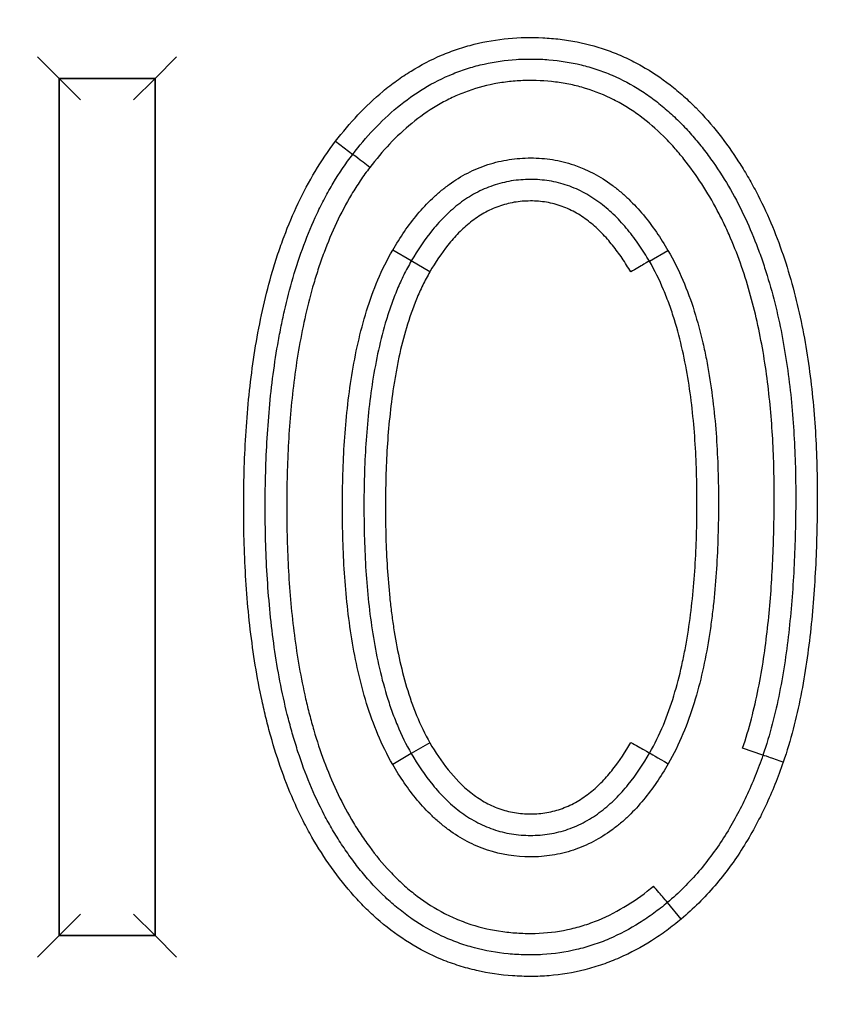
# Model space of a CAD drawing. Header units: millimetres. Extents: x 7592 to 10531, y 3981 to 6059.
# Tile 21 of 130: x 8796.56 to 8800.34, y 5699.67 to 5704.25. Entities that reach past the tile are written whole.
import ezdxf

# ---------------------------------------------------------------- set-up
doc = ezdxf.new("R2010")
doc.units = ezdxf.units.MM
doc.dimstyles.get("Standard").update_dxf_attribs({"dimtxt": 20, "dimasz": 10, "dimexe": 8, "dimexo": 8, "dimgap": 10, "dimtad": 0, "dimtih": 1, "dimtoh": 1, "dimdsep": 46, "dimtxsty": 'Standard', "dimcen": 0.09, "dimadec": 0, "dimazin": 0, "dimtfac": 1, "dimtofl": 0, "dimtmove": 0, "dimatfit": 3, "dimfxl": 0, "dimtolj": 1, "dimtzin": 0, "dimarcsym": 0})

# ---------------------------------------------------------------- blocks, each defined once
blk = doc.blocks.new('*D17')
at = {"color": 0, "lineweight": -2}
for p, q in [((8300.9049, 5564.0961), (8300.9049, 5784.164)), ((8803.9049, 5556.5961), (8803.9049, 5784.164)), ((8310.9049, 5776.164), (8517.4049, 5776.164)), ((8793.9049, 5776.164), (8587.4049, 5776.164))]:
    blk.add_line(p, q, dxfattribs=at)
at = {"color": 0, "lineweight": 18}
for points in [[(8310.9049, 5777.8307), (8310.9049, 5774.4973), (8300.9049, 5776.164)], [(8793.9049, 5777.8307), (8793.9049, 5774.4973), (8803.9049, 5776.164)]]:
    blk.add_solid(points, dxfattribs=at)
at = {"layer": 'Defpoints', "color": 0, "lineweight": 18}
for p in [(8803.9049, 5776.164), (8300.9049, 5556.0961), (8803.9049, 5548.5961)]:
    blk.add_point(p, dxfattribs=at)
at = {"color": 0, "lineweight": 18, "insert": (8552.4049, 5776.164), "char_height": 20, "attachment_point": 5}
blk.add_mtext('\\A1;503', dxfattribs=at)
blk = doc.blocks.new('*D18')
at = {"color": 0, "lineweight": -2}
for p, q in [((8174.4049, 5667.4961), (8174.4049, 5838.2467)), ((8935.9049, 5690.0449), (8935.9049, 5838.2467)), ((8184.4049, 5830.2467), (8518.4882, 5830.2467)), ((8925.9049, 5830.2467), (8591.8216, 5830.2467))]:
    blk.add_line(p, q, dxfattribs=at)
at = {"color": 0, "lineweight": 18}
for points in [[(8184.4049, 5831.9134), (8184.4049, 5828.5801), (8174.4049, 5830.2467)], [(8925.9049, 5831.9134), (8925.9049, 5828.5801), (8935.9049, 5830.2467)]]:
    blk.add_solid(points, dxfattribs=at)
at = {"layer": 'Defpoints', "color": 0, "lineweight": 18}
for p in [(8935.9049, 5830.2467), (8935.9049, 5682.0449), (8174.4049, 5659.4961)]:
    blk.add_point(p, dxfattribs=at)
at = {"color": 0, "lineweight": 18, "insert": (8555.1549, 5830.2467), "char_height": 20, "attachment_point": 5}
blk.add_mtext('\\A1;762', dxfattribs=at)

msp = doc.modelspace()

# ---------------------------------------------------------------- linework, layer by layer
at = {"linetype": 'Continuous'}
for p, q in [((8796.6456, 5704.073), (8796.7456, 5703.973)), ((8797.2916, 5704.073), (8797.1916, 5703.973)), ((8796.7456, 5703.973), (8796.7456, 5699.9883)), ((8796.7456, 5703.973), (8796.7456, 5699.9883)), ((8797.1916, 5703.973), (8796.7456, 5703.973)), ((8797.1916, 5703.973), (8796.7456, 5703.973)), ((8796.7456, 5703.973), (8797.1916, 5703.973)), ((8796.8456, 5703.873), (8796.7456, 5703.973)), ((8796.7456, 5699.9883), (8796.7456, 5703.973)), ((8797.0916, 5703.873), (8797.1916, 5703.973)), ((8797.1916, 5699.9883), (8797.1916, 5703.973)), ((8797.1916, 5699.9883), (8797.1916, 5703.973)), ((8797.1916, 5703.973), (8797.1916, 5699.9883)), ((8798.031, 5703.6806), (8798.1105, 5703.6198)), ((8798.3827, 5703.1246), (8798.2963, 5703.1749)), ((8799.4892, 5703.1232), (8799.5757, 5703.1733)), ((8798.4692, 5703.0744), (8798.3827, 5703.1246)), ((8798.4692, 5700.8841), (8798.3827, 5700.834)), ((8800.017, 5700.8269), (8799.9224, 5700.8595)), ((8798.3827, 5700.834), (8798.2961, 5700.784)), ((8799.6372, 5700.0652), (8799.5729, 5700.1417)), ((8796.7456, 5699.9883), (8796.8456, 5700.0883)), ((8797.1916, 5699.9883), (8797.0916, 5700.0883)), ((8796.7456, 5699.9883), (8796.6456, 5699.8883)), ((8796.7456, 5699.9883), (8797.1916, 5699.9883)), ((8797.1916, 5699.9883), (8796.7456, 5699.9883)), ((8797.1916, 5699.9883), (8797.2916, 5699.8883))]:
    msp.add_line(p, q, dxfattribs=at)
for centre, major_axis, ratio, start_param, end_param in [((8798.1899, 5703.5591), (-0.0794, 0.0608), 0.000661, 4.712389, 6.283185), ((8799.403, 5703.0725), (-0.0862, -0.0506), 0.005141, 3.141593, 4.71239), ((8799.4035, 5700.8867), (-0.0866, 0.0499), 0.002381, 1.570796, 3.141593), ((8799.5769, 5700.787), (-0.0868, 0.0497), 0.002381, 0, 1.570793), ((8800.1114, 5700.7941), (0.0945, -0.0328), 0.002822, 1.570796, 3.141593), ((8799.5085, 5700.2183), (0.0643, -0.0766), 0.004261, 0, 1.570797)]:
    msp.add_ellipse(centre, major_axis=major_axis, ratio=ratio, start_param=start_param, end_param=end_param, dxfattribs=at)
for points, knots in [([(8798.031, 5703.6806), (8798.0637, 5703.7233), (8798.0981, 5703.7642), (8798.1712, 5703.8418), (8798.2099, 5703.8785), (8798.2714, 5703.9297), (8798.2926, 5703.9462), (8798.3253, 5703.9699), (8798.3364, 5703.9776), (8798.3587, 5703.9926), (8798.4151, 5704.029), (8798.4742, 5704.0597), (8798.5476, 5704.091), (8798.5725, 5704.1004), (8798.6232, 5704.1175), (8798.649, 5704.125), (8798.7276, 5704.1446), (8798.7804, 5704.1534), (8798.8866, 5704.1632), (8798.9401, 5704.1643), (8799.0073, 5704.161), (8799.0208, 5704.1601), (8799.0476, 5704.1579), (8799.0876, 5704.1537), (8799.1799, 5704.139), (8799.2567, 5704.1174), (8799.3195, 5704.0941), (8799.332, 5704.0892), (8799.3569, 5704.0789), (8799.3693, 5704.0734), (8799.4059, 5704.0564), (8799.4297, 5704.0441), (8799.4995, 5704.0048), (8799.5438, 5703.9752), (8799.607, 5703.926), (8799.6276, 5703.9088), (8799.6577, 5703.8819), (8799.6677, 5703.8728), (8799.6871, 5703.8542), (8799.7349, 5703.8072), (8799.7787, 5703.7571), (8799.8444, 5703.6737), (8799.8751, 5703.6304), (8799.9184, 5703.5633), (8799.9324, 5703.5406), (8799.9594, 5703.4944), (8799.9724, 5703.4708), (8800.0098, 5703.3996), (8800.0326, 5703.3513), (8800.0951, 5703.204), (8800.1292, 5703.1029), (8800.171, 5702.9476), (8800.1834, 5702.8955), (8800.2051, 5702.7913), (8800.2146, 5702.7391), (8800.2391, 5702.582), (8800.2505, 5702.4768), (8800.2654, 5702.2657), (8800.269, 5702.1598), (8800.2695, 5702.0004), (8800.269, 5701.9473), (8800.2669, 5701.8408), (8800.2653, 5701.7876), (8800.2583, 5701.6282), (8800.2508, 5701.5223), (8800.2284, 5701.3118), (8800.2134, 5701.207), (8800.1827, 5701.0512), (8800.1711, 5700.9994), (8800.1442, 5700.8965), (8800.129, 5700.8452), (8800.1115, 5700.7944)], [0, 0, 0, 0, 0.03125, 0.03125, 0.0625, 0.0625, 0.078125, 0.078125, 0.085938, 0.085938, 0.09375, 0.125, 0.125, 0.140625, 0.140625, 0.15625, 0.15625, 0.1875, 0.1875, 0.21875, 0.21875, 0.226563, 0.226563, 0.234375, 0.25, 0.28125, 0.28125, 0.289063, 0.289063, 0.296875, 0.296875, 0.3125, 0.3125, 0.34375, 0.34375, 0.359375, 0.359375, 0.367188, 0.367188, 0.375, 0.40625, 0.40625, 0.4375, 0.4375, 0.453125, 0.453125, 0.46875, 0.46875, 0.5, 0.5, 0.5625, 0.5625, 0.59375, 0.59375, 0.625, 0.625, 0.6875, 0.6875, 0.75, 0.75, 0.78125, 0.78125, 0.8125, 0.8125, 0.875, 0.875, 0.9375, 0.9375, 0.96875, 0.96875, 1, 1, 1, 1]), ([(8798.1105, 5703.6198), (8798.141, 5703.6598), (8798.1734, 5703.6983), (8798.2423, 5703.7714), (8798.2789, 5703.8061), (8798.3574, 5703.871), (8798.3985, 5703.9004), (8798.4845, 5703.9526), (8798.5294, 5703.9753), (8798.5883, 5703.9992), (8798.6002, 5704.0038), (8798.6242, 5704.0124), (8798.6602, 5704.0245), (8798.7454, 5704.0472), (8798.8202, 5704.0577), (8798.8959, 5704.0626), (8798.9215, 5704.0632), (8798.9722, 5704.0628), (8798.9974, 5704.0617), (8799.0728, 5704.0555), (8799.1225, 5704.0477), (8799.1839, 5704.0328), (8799.1961, 5704.0295), (8799.2205, 5704.0225), (8799.2327, 5704.0187), (8799.269, 5704.0066), (8799.3399, 5703.9795), (8799.4064, 5703.944), (8799.4701, 5703.9034), (8799.4908, 5703.889), (8799.5315, 5703.8584), (8799.5513, 5703.8423), (8799.5896, 5703.809), (8799.6082, 5703.7916), (8799.6444, 5703.7558), (8799.6619, 5703.7372), (8799.6957, 5703.6993), (8799.712, 5703.6798), (8799.7437, 5703.6401), (8799.7591, 5703.6198), (8799.8036, 5703.5578), (8799.8311, 5703.5154), (8799.9077, 5703.3852), (8799.9505, 5703.2944), (8799.9959, 5703.1768), (8800.0045, 5703.153), (8800.0211, 5703.1052), (8800.029, 5703.081), (8800.0514, 5703.0084), (8800.0647, 5702.9597), (8800.1003, 5702.8131), (8800.1184, 5702.7145), (8800.146, 5702.5161), (8800.1554, 5702.4163), (8800.1643, 5702.2658), (8800.1664, 5702.2155), (8800.1684, 5702.1399), (8800.1688, 5702.1146), (8800.1693, 5702.0642), (8800.1694, 5702.039), (8800.169, 5701.9131), (8800.1667, 5701.8127), (8800.157, 5701.6126), (8800.1496, 5701.5129), (8800.1278, 5701.3146), (8800.1134, 5701.2159), (8800.0842, 5701.069), (8800.0732, 5701.0203), (8800.0478, 5700.9232), (8800.0335, 5700.8749), (8800.017, 5700.8269)], [0, 0, 0, 0, 0.03125, 0.03125, 0.0625, 0.0625, 0.09375, 0.09375, 0.125, 0.125, 0.132813, 0.132813, 0.140625, 0.15625, 0.1875, 0.1875, 0.203125, 0.203125, 0.21875, 0.21875, 0.25, 0.25, 0.257813, 0.257813, 0.265625, 0.265625, 0.28125, 0.3125, 0.3125, 0.328125, 0.328125, 0.34375, 0.34375, 0.359375, 0.359375, 0.375, 0.375, 0.390625, 0.390625, 0.40625, 0.40625, 0.4375, 0.4375, 0.5, 0.5, 0.515625, 0.515625, 0.53125, 0.53125, 0.5625, 0.5625, 0.625, 0.625, 0.6875, 0.6875, 0.71875, 0.71875, 0.734375, 0.734375, 0.75, 0.75, 0.8125, 0.8125, 0.875, 0.875, 0.9375, 0.9375, 0.96875, 0.96875, 1, 1, 1, 1]), ([(8799.9224, 5700.8595), (8799.938, 5700.9046), (8799.9515, 5700.9503), (8799.9756, 5701.0425), (8799.9862, 5701.089), (8800.0142, 5701.2292), (8800.0279, 5701.3229), (8800.0489, 5701.5102), (8800.0561, 5701.604), (8800.0659, 5701.7917), (8800.0684, 5701.8856), (8800.0695, 5702.0264), (8800.0694, 5702.0734), (8800.0678, 5702.1674), (8800.0664, 5702.2144), (8800.0596, 5702.3555), (8800.0521, 5702.4496), (8800.0349, 5702.591), (8800.0282, 5702.6382), (8800.0126, 5702.732), (8800.0038, 5702.7786), (8799.9736, 5702.9173), (8799.9488, 5703.0084), (8799.9024, 5703.1424), (8799.8854, 5703.1866), (8799.8573, 5703.2521), (8799.8475, 5703.2739), (8799.8269, 5703.317), (8799.8161, 5703.3384), (8799.7826, 5703.4016), (8799.7585, 5703.4425), (8799.7068, 5703.5219), (8799.6793, 5703.5604), (8799.6349, 5703.6161), (8799.6196, 5703.6343), (8799.5879, 5703.67), (8799.5713, 5703.6874), (8799.5202, 5703.738), (8799.4842, 5703.7693), (8799.4268, 5703.8117), (8799.4071, 5703.8252), (8799.3665, 5703.8505), (8799.3455, 5703.8624), (8799.2815, 5703.895), (8799.2375, 5703.9127), (8799.1696, 5703.9334), (8799.1467, 5703.9393), (8799.1001, 5703.9491), (8799.0765, 5703.9531), (8799.0049, 5703.962), (8798.9573, 5703.964), (8798.8859, 5703.962), (8798.8503, 5703.9596), (8798.8147, 5703.955), (8798.791, 5703.9515), (8798.7791, 5703.9495), (8798.7201, 5703.9381), (8798.6744, 5703.925), (8798.6079, 5703.8996), (8798.5752, 5703.8855), (8798.5432, 5703.8691), (8798.5221, 5703.8578), (8798.5116, 5703.8519), (8798.46, 5703.8213), (8798.4214, 5703.7938), (8798.3486, 5703.7341), (8798.3143, 5703.7019), (8798.2495, 5703.6334), (8798.2189, 5703.5971), (8798.1899, 5703.5591)], [0, 0, 0, 0, 0.03125, 0.03125, 0.0625, 0.0625, 0.125, 0.125, 0.1875, 0.1875, 0.25, 0.25, 0.28125, 0.28125, 0.3125, 0.3125, 0.375, 0.375, 0.40625, 0.40625, 0.4375, 0.4375, 0.5, 0.5, 0.53125, 0.53125, 0.546875, 0.546875, 0.5625, 0.5625, 0.59375, 0.59375, 0.625, 0.625, 0.640625, 0.640625, 0.65625, 0.65625, 0.6875, 0.6875, 0.703125, 0.703125, 0.71875, 0.71875, 0.75, 0.75, 0.765625, 0.765625, 0.78125, 0.78125, 0.8125, 0.8125, 0.828125, 0.835937, 0.835937, 0.84375, 0.84375, 0.875, 0.875, 0.890625, 0.898437, 0.898437, 0.90625, 0.90625, 0.9375, 0.9375, 0.96875, 0.96875, 1, 1, 1, 1]), ([(8799.6372, 5700.0652), (8799.6153, 5700.0469), (8799.5929, 5700.0293), (8799.5469, 5699.9957), (8799.5234, 5699.9796), (8799.4516, 5699.9343), (8799.4019, 5699.9076), (8799.3245, 5699.8736), (8799.2982, 5699.8633), (8799.2445, 5699.8447), (8799.2171, 5699.8365), (8799.1347, 5699.8156), (8799.0792, 5699.8064), (8798.9951, 5699.7995), (8798.9669, 5699.7983), (8798.9244, 5699.7983), (8798.9103, 5699.7985), (8798.8818, 5699.7995), (8798.8676, 5699.8002), (8798.7968, 5699.8052), (8798.741, 5699.8133), (8798.6587, 5699.8322), (8798.618, 5699.8432), (8798.5777, 5699.8569), (8798.5511, 5699.8666), (8798.5377, 5699.8717), (8798.4719, 5699.8989), (8798.4217, 5699.9247), (8798.326, 5699.9839), (8798.2805, 5700.0173), (8798.2264, 5700.0635), (8798.2158, 5700.073), (8798.1949, 5700.0922), (8798.1641, 5700.1214), (8798.135, 5700.1519), (8798.0789, 5700.2145), (8798.0441, 5700.2584), (8797.9791, 5700.3497), (8797.9488, 5700.397), (8797.9067, 5700.4707), (8797.8932, 5700.4958), (8797.8676, 5700.5462), (8797.8554, 5700.5716), (8797.8206, 5700.6487), (8797.7997, 5700.7009), (8797.7618, 5700.8069), (8797.7448, 5700.8606), (8797.7219, 5700.9422), (8797.7147, 5700.9696), (8797.7011, 5701.0245), (8797.6948, 5701.0519), (8797.665, 5701.1894), (8797.6474, 5701.3), (8797.6215, 5701.5218), (8797.6131, 5701.6331), (8797.606, 5701.8005), (8797.6046, 5701.8564), (8797.6033, 5701.9683), (8797.6034, 5702.0244), (8797.6053, 5702.1366), (8797.6071, 5702.1928), (8797.6125, 5702.3051), (8797.6162, 5702.3611), (8797.6302, 5702.5287), (8797.6438, 5702.6396), (8797.6816, 5702.8597), (8797.7059, 5702.9689), (8797.7456, 5703.1037), (8797.754, 5703.1306), (8797.7718, 5703.1842), (8797.7813, 5703.2109), (8797.811, 5703.2901), (8797.8328, 5703.3419), (8797.8809, 5703.4431), (8797.9072, 5703.4926), (8797.965, 5703.5887), (8797.9965, 5703.6354), (8798.031, 5703.6806)], [0, 0, 0, 0, 0.015625, 0.015625, 0.03125, 0.03125, 0.0625, 0.0625, 0.078125, 0.078125, 0.09375, 0.09375, 0.125, 0.125, 0.140625, 0.140625, 0.148438, 0.148438, 0.15625, 0.15625, 0.1875, 0.1875, 0.203125, 0.210938, 0.210938, 0.21875, 0.21875, 0.25, 0.25, 0.28125, 0.28125, 0.289063, 0.289063, 0.296875, 0.3125, 0.3125, 0.34375, 0.34375, 0.375, 0.375, 0.390625, 0.390625, 0.40625, 0.40625, 0.4375, 0.4375, 0.46875, 0.46875, 0.484375, 0.484375, 0.5, 0.5, 0.5625, 0.5625, 0.625, 0.625, 0.65625, 0.65625, 0.6875, 0.6875, 0.71875, 0.71875, 0.75, 0.75, 0.8125, 0.8125, 0.875, 0.875, 0.890625, 0.890625, 0.90625, 0.90625, 0.9375, 0.9375, 0.96875, 0.96875, 1, 1, 1, 1]), ([(8799.5729, 5700.1417), (8799.5522, 5700.1245), (8799.5311, 5700.108), (8799.4879, 5700.0764), (8799.4658, 5700.0615), (8799.3982, 5700.019), (8799.3512, 5699.9941), (8799.2897, 5699.9677), (8799.2772, 5699.9627), (8799.2521, 5699.9532), (8799.2143, 5699.9398), (8799.1249, 5699.9145), (8799.0332, 5699.9011), (8798.9663, 5699.8986), (8798.9395, 5699.8982), (8798.926, 5699.8983), (8798.8859, 5699.8992), (8798.8592, 5699.9007), (8798.7798, 5699.9085), (8798.7274, 5699.9177), (8798.6499, 5699.9384), (8798.6241, 5699.9465), (8798.5737, 5699.9647), (8798.5491, 5699.9749), (8798.4768, 5700.0085), (8798.4307, 5700.035), (8798.3647, 5700.0805), (8798.3431, 5700.0967), (8798.3015, 5700.1305), (8798.2815, 5700.1481), (8798.2234, 5700.2027), (8798.1873, 5700.2418), (8798.1367, 5700.3035), (8798.1203, 5700.3246), (8798.0887, 5700.3678), (8798.0735, 5700.3899), (8798.0442, 5700.4345), (8798.0301, 5700.4571), (8798.0033, 5700.5028), (8797.9905, 5700.526), (8797.9293, 5700.6432), (8797.8893, 5700.7413), (8797.8477, 5700.868), (8797.8398, 5700.8936), (8797.8249, 5700.9448), (8797.8179, 5700.9705), (8797.798, 5701.0477), (8797.7863, 5701.0995), (8797.7553, 5701.2557), (8797.74, 5701.3607), (8797.7233, 5701.5194), (8797.7187, 5701.5725), (8797.7115, 5701.6788), (8797.7061, 5701.7849), (8797.704, 5701.8909), (8797.7033, 5701.9968), (8797.7037, 5702.0497), (8797.707, 5702.2084), (8797.7123, 5702.314), (8797.7305, 5702.5248), (8797.7435, 5702.63), (8797.7662, 5702.7611), (8797.771, 5702.7873), (8797.7814, 5702.8397), (8797.787, 5702.8659), (8797.8048, 5702.9441), (8797.8181, 5702.9957), (8797.863, 5703.1487), (8797.8994, 5703.2483), (8797.9562, 5703.3688), (8797.9681, 5703.3927), (8797.9932, 5703.44), (8798.0064, 5703.4634), (8798.0478, 5703.5326), (8798.0778, 5703.5771), (8798.1105, 5703.6198)], [0, 0, 0, 0, 0.015625, 0.015625, 0.03125, 0.03125, 0.0625, 0.0625, 0.070312, 0.070312, 0.078125, 0.09375, 0.125, 0.132812, 0.132812, 0.140625, 0.140625, 0.15625, 0.15625, 0.1875, 0.1875, 0.203125, 0.203125, 0.21875, 0.21875, 0.25, 0.25, 0.265625, 0.265625, 0.28125, 0.28125, 0.3125, 0.3125, 0.328125, 0.328125, 0.34375, 0.34375, 0.359375, 0.359375, 0.375, 0.375, 0.4375, 0.4375, 0.453125, 0.453125, 0.46875, 0.46875, 0.5, 0.5, 0.5625, 0.5625, 0.59375, 0.59375, 0.625, 0.65625, 0.65625, 0.6875, 0.6875, 0.75, 0.75, 0.8125, 0.8125, 0.828125, 0.828125, 0.84375, 0.84375, 0.875, 0.875, 0.9375, 0.9375, 0.953125, 0.953125, 0.96875, 0.96875, 1, 1, 1, 1]), ([(8798.2963, 5703.1749), (8798.3133, 5703.2043), (8798.3314, 5703.2331), (8798.3698, 5703.2887), (8798.3901, 5703.3156), (8798.4333, 5703.367), (8798.4562, 5703.3916), (8798.4929, 5703.4265), (8798.5055, 5703.4377), (8798.5316, 5703.4595), (8798.5451, 5703.47), (8798.5862, 5703.4998), (8798.6148, 5703.5175), (8798.6598, 5703.5407), (8798.6751, 5703.5479), (8798.7064, 5703.561), (8798.7224, 5703.5669), (8798.7708, 5703.5827), (8798.8036, 5703.5904), (8798.8535, 5703.5981), (8798.8703, 5703.6), (8798.904, 5703.6025), (8798.9211, 5703.6031), (8798.9721, 5703.603), (8799.0057, 5703.6004), (8799.0721, 5703.5898), (8799.105, 5703.5818), (8799.202, 5703.5491), (8799.2613, 5703.5172), (8799.3297, 5703.4666), (8799.343, 5703.456), (8799.3687, 5703.4342), (8799.3811, 5703.4229), (8799.4173, 5703.3881), (8799.4399, 5703.3636), (8799.5038, 5703.2869), (8799.5415, 5703.2316), (8799.5757, 5703.1733)], [0, 0, 0, 0, 0.0625, 0.0625, 0.125, 0.125, 0.1875, 0.1875, 0.21875, 0.21875, 0.25, 0.25, 0.3125, 0.3125, 0.34375, 0.34375, 0.375, 0.375, 0.4375, 0.4375, 0.46875, 0.46875, 0.5, 0.5, 0.5625, 0.5625, 0.625, 0.625, 0.75, 0.75, 0.78125, 0.78125, 0.8125, 0.8125, 0.875, 0.875, 1, 1, 1, 1]), ([(8798.1899, 5703.5591), (8798.1745, 5703.539), (8798.1597, 5703.5184), (8798.1315, 5703.4765), (8798.118, 5703.4552), (8798.0794, 5703.3906), (8798.0561, 5703.3464), (8798.0136, 5703.256), (8797.9944, 5703.2099), (8797.9682, 5703.1395), (8797.9598, 5703.1159), (8797.944, 5703.0682), (8797.9365, 5703.0441), (8797.901, 5702.9232), (8797.8791, 5702.8256), (8797.8445, 5702.6291), (8797.8319, 5702.5303), (8797.8138, 5702.3316), (8797.8082, 5702.2318), (8797.8042, 5702.0816), (8797.8035, 5702.0314), (8797.8035, 5701.9312), (8797.8042, 5701.8812), (8797.8082, 5701.7314), (8797.8137, 5701.6318), (8797.8319, 5701.4334), (8797.8446, 5701.3345), (8797.8705, 5701.187), (8797.8804, 5701.1379), (8797.8972, 5701.0645), (8797.9031, 5701.0401), (8797.9158, 5700.9914), (8797.9225, 5700.967), (8797.9579, 5700.8462), (8797.9922, 5700.7522), (8798.0555, 5700.6163), (8798.0787, 5700.5718), (8798.117, 5700.5067), (8798.1304, 5700.4853), (8798.1583, 5700.443), (8798.1727, 5700.4222), (8798.2175, 5700.3614), (8798.2494, 5700.3226), (8798.3009, 5700.2678), (8798.3188, 5700.25), (8798.3558, 5700.2158), (8798.375, 5700.1993), (8798.4349, 5700.1519), (8798.4768, 5700.1241), (8798.5429, 5700.0881), (8798.5768, 5700.0717), (8798.6119, 5700.0575), (8798.6356, 5700.0486), (8798.6477, 5700.0443), (8798.7082, 5700.0247), (8798.7574, 5700.0137), (8798.8323, 5700.0035), (8798.8699, 5700), (8798.908, 5699.9986), (8798.9334, 5699.9982), (8798.9461, 5699.9983), (8799.0093, 5699.9998), (8799.0591, 5700.0056), (8799.1325, 5700.021), (8799.1689, 5700.0305), (8799.2048, 5700.0425), (8799.2286, 5700.0511), (8799.2405, 5700.0557), (8799.2992, 5700.0799), (8799.3438, 5700.1032), (8799.4291, 5700.1563), (8799.4698, 5700.186), (8799.5088, 5700.2185)], [0, 0, 0, 0, 0.015625, 0.015625, 0.03125, 0.03125, 0.0625, 0.0625, 0.09375, 0.09375, 0.109375, 0.109375, 0.125, 0.125, 0.1875, 0.1875, 0.25, 0.25, 0.3125, 0.3125, 0.34375, 0.34375, 0.375, 0.375, 0.4375, 0.4375, 0.5, 0.5, 0.53125, 0.53125, 0.546875, 0.546875, 0.5625, 0.5625, 0.625, 0.625, 0.65625, 0.65625, 0.671875, 0.671875, 0.6875, 0.6875, 0.71875, 0.71875, 0.734375, 0.734375, 0.75, 0.75, 0.78125, 0.78125, 0.796875, 0.804687, 0.804687, 0.8125, 0.8125, 0.84375, 0.84375, 0.859375, 0.867187, 0.867187, 0.875, 0.875, 0.90625, 0.90625, 0.921875, 0.929687, 0.929687, 0.9375, 0.9375, 0.96875, 0.96875, 1, 1, 1, 1]), ([(8799.4892, 5703.1232), (8799.4818, 5703.1358), (8799.4741, 5703.1485), (8799.4583, 5703.1734), (8799.4503, 5703.1857), (8799.4253, 5703.222), (8799.4077, 5703.2456), (8799.3797, 5703.2798), (8799.37, 5703.291), (8799.3502, 5703.3128), (8799.34, 5703.3234), (8799.3086, 5703.3543), (8799.2866, 5703.3736), (8799.2515, 5703.4002), (8799.2395, 5703.4087), (8799.2147, 5703.4249), (8799.202, 5703.4325), (8799.1633, 5703.4535), (8799.1232, 5703.4713), (8799.0809, 5703.4839), (8799.0522, 5703.4911), (8799.0376, 5703.494), (8798.9941, 5703.501), (8798.9649, 5703.5031), (8798.9209, 5703.503), (8798.9062, 5703.5024), (8798.8767, 5703.5001), (8798.862, 5703.4983), (8798.8185, 5703.4912), (8798.776, 5703.4807), (8798.735, 5703.4647), (8798.708, 5703.4529), (8798.6946, 5703.4464), (8798.6557, 5703.4254), (8798.6312, 5703.4094), (8798.596, 5703.383), (8798.5846, 5703.3737), (8798.5623, 5703.3544), (8798.5514, 5703.3443), (8798.5199, 5703.3134), (8798.5003, 5703.2917), (8798.4448, 5703.2241), (8798.4122, 5703.1755), (8798.3827, 5703.1246)], [0, 0, 0, 0, 0.03125, 0.03125, 0.0625, 0.0625, 0.125, 0.125, 0.15625, 0.15625, 0.1875, 0.1875, 0.25, 0.25, 0.28125, 0.28125, 0.3125, 0.3125, 0.375, 0.40625, 0.40625, 0.4375, 0.4375, 0.5, 0.5, 0.53125, 0.53125, 0.5625, 0.5625, 0.625, 0.65625, 0.65625, 0.6875, 0.6875, 0.75, 0.75, 0.78125, 0.78125, 0.8125, 0.8125, 0.875, 0.875, 1, 1, 1, 1]), ([(8799.4027, 5703.073), (8799.39, 5703.0947), (8799.3767, 5703.1159), (8799.3485, 5703.1574), (8799.3337, 5703.1777), (8799.3023, 5703.2168), (8799.2858, 5703.2356), (8799.251, 5703.2712), (8799.2326, 5703.288), (8799.2033, 5703.3114), (8799.1933, 5703.3189), (8799.1725, 5703.3332), (8799.1618, 5703.34), (8799.1293, 5703.3587), (8799.0956, 5703.3747), (8799.0596, 5703.3859), (8799.0352, 5703.3924), (8799.0229, 5703.395), (8798.9858, 5703.4012), (8798.961, 5703.4031), (8798.9234, 5703.403), (8798.9108, 5703.4025), (8798.8857, 5703.4004), (8798.8484, 5703.3958), (8798.8123, 5703.3864), (8798.7771, 5703.3738), (8798.7655, 5703.3691), (8798.7426, 5703.3585), (8798.7313, 5703.3527), (8798.6987, 5703.3342), (8798.6781, 5703.3201), (8798.6487, 5703.2969), (8798.6391, 5703.2888), (8798.6205, 5703.272), (8798.6114, 5703.2632), (8798.585, 5703.2364), (8798.5686, 5703.2176), (8798.5219, 5703.1594), (8798.4944, 5703.1178), (8798.4692, 5703.0744)], [0, 0, 0, 0, 0.0625, 0.0625, 0.125, 0.125, 0.1875, 0.1875, 0.25, 0.25, 0.28125, 0.28125, 0.3125, 0.3125, 0.375, 0.40625, 0.40625, 0.4375, 0.4375, 0.5, 0.5, 0.53125, 0.53125, 0.5625, 0.625, 0.625, 0.65625, 0.65625, 0.6875, 0.6875, 0.75, 0.75, 0.78125, 0.78125, 0.8125, 0.8125, 0.875, 0.875, 1, 1, 1, 1]), ([(8798.2961, 5700.784), (8798.27, 5700.8293), (8798.2474, 5700.8756), (8798.2076, 5700.9702), (8798.1903, 5701.0183), (8798.1599, 5701.1159), (8798.1468, 5701.1654), (8798.1241, 5701.2655), (8798.1144, 5701.3162), (8798.0896, 5701.4692), (8798.0789, 5701.5713), (8798.0654, 5701.7755), (8798.0625, 5701.8776), (8798.0625, 5702.0818), (8798.0653, 5702.1839), (8798.0754, 5702.337), (8798.0798, 5702.3881), (8798.0909, 5702.4902), (8798.0977, 5702.5413), (8798.1142, 5702.6433), (8798.1239, 5702.6939), (8798.1466, 5702.7939), (8798.1597, 5702.8434), (8798.19, 5702.9409), (8798.2073, 5702.989), (8798.2473, 5703.0834), (8798.27, 5703.1298), (8798.2963, 5703.1749)], [0, 0, 0, 0, 0.0625, 0.0625, 0.125, 0.125, 0.1875, 0.1875, 0.25, 0.25, 0.375, 0.375, 0.5, 0.5, 0.625, 0.625, 0.6875, 0.6875, 0.75, 0.75, 0.8125, 0.8125, 0.875, 0.875, 0.9375, 0.9375, 1, 1, 1, 1]), ([(8799.5757, 5703.1733), (8799.6019, 5703.1283), (8799.6246, 5703.082), (8799.6649, 5702.9878), (8799.6824, 5702.9398), (8799.7132, 5702.8424), (8799.7265, 5702.7929), (8799.7439, 5702.7179), (8799.7492, 5702.6927), (8799.7591, 5702.6421), (8799.7636, 5702.6167), (8799.7844, 5702.4894), (8799.7951, 5702.3876), (8799.8083, 5702.1839), (8799.8107, 5702.082), (8799.8099, 5701.8783), (8799.8067, 5701.7764), (8799.7962, 5701.6235), (8799.7918, 5701.5726), (8799.7833, 5701.4961), (8799.7802, 5701.4707), (8799.7734, 5701.4197), (8799.7696, 5701.3942), (8799.7573, 5701.3178), (8799.7476, 5701.2674), (8799.7251, 5701.1676), (8799.7121, 5701.1182), (8799.682, 5701.0208), (8799.6649, 5700.9727), (8799.6253, 5700.8784), (8799.6028, 5700.832), (8799.5768, 5700.7868)], [0, 0, 0, 0, 0.0625, 0.0625, 0.125, 0.125, 0.1875, 0.1875, 0.21875, 0.21875, 0.25, 0.25, 0.375, 0.375, 0.5, 0.5, 0.625, 0.625, 0.6875, 0.6875, 0.71875, 0.71875, 0.75, 0.75, 0.8125, 0.8125, 0.875, 0.875, 0.9375, 0.9375, 1, 1, 1, 1]), ([(8798.3827, 5703.1246), (8798.3765, 5703.1139), (8798.3704, 5703.103), (8798.3587, 5703.0812), (8798.3418, 5703.0483), (8798.3266, 5703.0145), (8798.3075, 5702.9689), (8798.2986, 5702.9457), (8798.282, 5702.8992), (8798.2743, 5702.8758), (8798.2529, 5702.8052), (8798.2407, 5702.7578), (8798.2196, 5702.6623), (8798.2106, 5702.6143), (8798.1954, 5702.5177), (8798.1891, 5702.4691), (8798.1787, 5702.3716), (8798.1746, 5702.3225), (8798.1651, 5702.1752), (8798.1625, 5702.077), (8798.1625, 5701.8807), (8798.1652, 5701.7825), (8798.1749, 5701.6352), (8798.179, 5701.5861), (8798.1895, 5701.4886), (8798.1958, 5701.44), (8798.2111, 5701.3434), (8798.2201, 5701.2954), (8798.2413, 5701.1999), (8798.2536, 5701.1525), (8798.2751, 5701.0821), (8798.2827, 5701.0587), (8798.2993, 5701.0121), (8798.3083, 5700.989), (8798.3368, 5700.9207), (8798.3582, 5700.8765), (8798.3827, 5700.834)], [0, 0, 0, 0, 0.015625, 0.015625, 0.03125, 0.0625, 0.0625, 0.09375, 0.09375, 0.125, 0.125, 0.1875, 0.1875, 0.25, 0.25, 0.3125, 0.3125, 0.375, 0.375, 0.5, 0.5, 0.625, 0.625, 0.6875, 0.6875, 0.75, 0.75, 0.8125, 0.8125, 0.875, 0.875, 0.90625, 0.90625, 0.9375, 0.9375, 1, 1, 1, 1]), ([(8799.4902, 5700.8368), (8799.5145, 5700.879), (8799.5355, 5700.9226), (8799.5726, 5701.0117), (8799.5887, 5701.0572), (8799.617, 5701.1497), (8799.6293, 5701.1968), (8799.6453, 5701.2683), (8799.6502, 5701.2923), (8799.6594, 5701.3405), (8799.6636, 5701.3648), (8799.6831, 5701.4866), (8799.6934, 5701.5845), (8799.7068, 5701.7807), (8799.7098, 5701.879), (8799.7105, 5702.0269), (8799.7101, 5702.0762), (8799.7075, 5702.1747), (8799.7054, 5702.2239), (8799.6961, 5702.371), (8799.6861, 5702.4684), (8799.6631, 5702.613), (8799.654, 5702.6609), (8799.6326, 5702.7562), (8799.6202, 5702.8036), (8799.5985, 5702.874), (8799.5907, 5702.8974), (8799.5739, 5702.9439), (8799.5649, 5702.9671), (8799.5358, 5703.0359), (8799.5141, 5703.0804), (8799.4892, 5703.1232)], [0, 0, 0, 0, 0.0625, 0.0625, 0.125, 0.125, 0.1875, 0.1875, 0.21875, 0.21875, 0.25, 0.25, 0.375, 0.375, 0.5, 0.5, 0.5625, 0.5625, 0.625, 0.625, 0.75, 0.75, 0.8125, 0.8125, 0.875, 0.875, 0.90625, 0.90625, 0.9375, 0.9375, 1, 1, 1, 1]), ([(8798.4692, 5703.0744), (8798.4572, 5703.0539), (8798.446, 5703.0328), (8798.4252, 5702.9901), (8798.4156, 5702.9686), (8798.3888, 5702.9032), (8798.3735, 5702.8589), (8798.3467, 5702.7691), (8798.3353, 5702.7236), (8798.3204, 5702.6546), (8798.3159, 5702.6315), (8798.3074, 5702.5851), (8798.3035, 5702.5617), (8798.2857, 5702.4451), (8798.2765, 5702.3518), (8798.2649, 5702.1652), (8798.2625, 5702.0719), (8798.2625, 5701.8851), (8798.265, 5701.7918), (8798.2739, 5701.6517), (8798.2777, 5701.605), (8798.285, 5701.5349), (8798.2877, 5701.5115), (8798.2937, 5701.4648), (8798.297, 5701.4414), (8798.3078, 5701.3715), (8798.3162, 5701.3252), (8798.336, 5701.2337), (8798.3475, 5701.1884), (8798.3742, 5701.0989), (8798.3895, 5701.0548), (8798.425, 5700.9681), (8798.4453, 5700.9256), (8798.4692, 5700.8841)], [0, 0, 0, 0, 0.03125, 0.03125, 0.0625, 0.0625, 0.125, 0.125, 0.1875, 0.1875, 0.21875, 0.21875, 0.25, 0.25, 0.375, 0.375, 0.5, 0.5, 0.625, 0.625, 0.6875, 0.6875, 0.71875, 0.71875, 0.75, 0.75, 0.8125, 0.8125, 0.875, 0.875, 0.9375, 0.9375, 1, 1, 1, 1]), ([(8798.4692, 5700.8841), (8798.4945, 5700.8405), (8798.5222, 5700.7986), (8798.5853, 5700.7199), (8798.6199, 5700.6838), (8798.669, 5700.645), (8798.6791, 5700.6375), (8798.7, 5700.6234), (8798.7108, 5700.6166), (8798.7435, 5700.598), (8798.7661, 5700.5875), (8798.8015, 5700.5749), (8798.8135, 5700.5711), (8798.8379, 5700.5648), (8798.8503, 5700.5622), (8798.8876, 5700.556), (8798.9125, 5700.5541), (8798.9502, 5700.5541), (8798.9628, 5700.5546), (8798.988, 5700.5567), (8799.0005, 5700.5582), (8799.0375, 5700.5646), (8799.0616, 5700.571), (8799.0968, 5700.5839), (8799.1084, 5700.5887), (8799.1312, 5700.5995), (8799.1424, 5700.6054), (8799.175, 5700.6243), (8799.1956, 5700.6386), (8799.2249, 5700.6621), (8799.2344, 5700.6703), (8799.253, 5700.6874), (8799.262, 5700.6962), (8799.2882, 5700.7233), (8799.3046, 5700.7423), (8799.351, 5700.801), (8799.3784, 5700.8429), (8799.4034, 5700.8865)], [0, 0, 0, 0, 0.125, 0.125, 0.25, 0.25, 0.28125, 0.28125, 0.3125, 0.3125, 0.375, 0.375, 0.40625, 0.40625, 0.4375, 0.4375, 0.5, 0.5, 0.53125, 0.53125, 0.5625, 0.5625, 0.625, 0.625, 0.65625, 0.65625, 0.6875, 0.6875, 0.75, 0.75, 0.78125, 0.78125, 0.8125, 0.8125, 0.875, 0.875, 1, 1, 1, 1]), ([(8798.3827, 5700.834), (8798.4123, 5700.7829), (8798.445, 5700.7342), (8798.5006, 5700.6663), (8798.5202, 5700.6445), (8798.5518, 5700.6135), (8798.5627, 5700.6034), (8798.585, 5700.584), (8798.5965, 5700.5747), (8798.6317, 5700.5481), (8798.6563, 5700.532), (8798.6952, 5700.5109), (8798.7086, 5700.5044), (8798.7357, 5700.4925), (8798.7769, 5700.4764), (8798.8195, 5700.4658), (8798.8631, 5700.4587), (8798.8778, 5700.457), (8798.9074, 5700.4546), (8798.9221, 5700.4541), (8798.9663, 5700.454), (8798.9955, 5700.4563), (8799.0392, 5700.4633), (8799.0537, 5700.4663), (8799.0825, 5700.4735), (8799.0967, 5700.4777), (8799.1384, 5700.4921), (8799.1652, 5700.504), (8799.2039, 5700.5252), (8799.2167, 5700.5328), (8799.2415, 5700.5491), (8799.2536, 5700.5576), (8799.2887, 5700.5844), (8799.3107, 5700.6038), (8799.342, 5700.6349), (8799.3521, 5700.6456), (8799.3719, 5700.6676), (8799.3815, 5700.6788), (8799.4281, 5700.7363), (8799.4607, 5700.7854), (8799.4902, 5700.8368)], [0, 0, 0, 0, 0.125, 0.125, 0.1875, 0.1875, 0.21875, 0.21875, 0.25, 0.25, 0.3125, 0.3125, 0.34375, 0.34375, 0.375, 0.4375, 0.4375, 0.46875, 0.46875, 0.5, 0.5, 0.5625, 0.5625, 0.59375, 0.59375, 0.625, 0.625, 0.6875, 0.6875, 0.71875, 0.71875, 0.75, 0.75, 0.8125, 0.8125, 0.84375, 0.84375, 0.875, 0.875, 1, 1, 1, 1]), ([(8800.017, 5700.8269), (8800.0056, 5700.7944), (8799.9936, 5700.7621), (8799.9678, 5700.6982), (8799.9541, 5700.6665), (8799.9104, 5700.5728), (8799.8779, 5700.5122), (8799.8229, 5700.4246), (8799.8036, 5700.396), (8799.7629, 5700.3404), (8799.7416, 5700.3134), (8799.6969, 5700.2611), (8799.6734, 5700.2357), (8799.6246, 5700.1871), (8799.5992, 5700.1639), (8799.5729, 5700.1417)], [0, 0, 0, 0, 0.125, 0.125, 0.25, 0.25, 0.5, 0.5, 0.625, 0.625, 0.75, 0.75, 0.875, 0.875, 1, 1, 1, 1]), ([(8799.5768, 5700.7868), (8799.5599, 5700.7573), (8799.5419, 5700.7284), (8799.5036, 5700.6723), (8799.4834, 5700.6452), (8799.4404, 5700.5933), (8799.4176, 5700.5685), (8799.3812, 5700.5334), (8799.3686, 5700.522), (8799.3427, 5700.5), (8799.3292, 5700.4894), (8799.2882, 5700.4591), (8799.2596, 5700.4411), (8799.2147, 5700.4176), (8799.1994, 5700.4103), (8799.1681, 5700.397), (8799.1521, 5700.3909), (8799.1036, 5700.3748), (8799.0708, 5700.3669), (8799.0208, 5700.3591), (8799.004, 5700.3572), (8798.9702, 5700.3547), (8798.9531, 5700.354), (8798.8678, 5700.3542), (8798.8011, 5700.3644), (8798.72, 5700.3913), (8798.7041, 5700.3974), (8798.6729, 5700.4107), (8798.6271, 5700.4324), (8798.5841, 5700.4594), (8798.5429, 5700.4896), (8798.5295, 5700.5002), (8798.5036, 5700.522), (8798.491, 5700.5334), (8798.4546, 5700.5682), (8798.4319, 5700.5928), (8798.3677, 5700.6698), (8798.3301, 5700.7254), (8798.2961, 5700.784)], [0, 0, 0, 0, 0.0625, 0.0625, 0.125, 0.125, 0.1875, 0.1875, 0.21875, 0.21875, 0.25, 0.25, 0.3125, 0.3125, 0.34375, 0.34375, 0.375, 0.375, 0.4375, 0.4375, 0.46875, 0.46875, 0.5, 0.5, 0.625, 0.625, 0.65625, 0.65625, 0.6875, 0.75, 0.75, 0.78125, 0.78125, 0.8125, 0.8125, 0.875, 0.875, 1, 1, 1, 1]), ([(8800.1115, 5700.7944), (8800.0994, 5700.7596), (8800.0866, 5700.7252), (8800.0591, 5700.6572), (8800.0299, 5700.5899), (8799.9969, 5700.5245), (8799.9619, 5700.46), (8799.9433, 5700.4282), (8799.9042, 5700.3661), (8799.8835, 5700.3358), (8799.8401, 5700.2767), (8799.8172, 5700.2478), (8799.7455, 5700.1642), (8799.6935, 5700.1125), (8799.6372, 5700.0652)], [0, 0, 0, 0, 0.125, 0.125, 0.25, 0.375, 0.375, 0.5, 0.5, 0.625, 0.625, 0.75, 0.75, 1, 1, 1, 1])]:
    msp.add_open_spline(points, degree=3, knots=knots, dxfattribs=at)

# ---------------------------------------------------------------- dimensions: what is measured, and where the dimension line sits
at = {"lineweight": 18}
dim = msp.add_linear_dim(base=(8935.9049, 5830.2467), p1=(8174.4049, 5659.4961), p2=(8935.9049, 5682.0449), text='762', dimstyle='Standard', dxfattribs=at)
dim.commit()
dim.dimension.update_dxf_attribs({"geometry": '*D18', "text_midpoint": (8555.1549, 5830.2467)})
dim = msp.add_linear_dim(base=(8803.9049, 5776.164), p1=(8300.9049, 5556.0961), p2=(8803.9049, 5548.5961), dimstyle='Standard', dxfattribs=at)
dim.commit()
dim.dimension.update_dxf_attribs({"geometry": '*D17', "text_midpoint": (8552.4049, 5776.164)})

doc.saveas('drawing.dxf')
